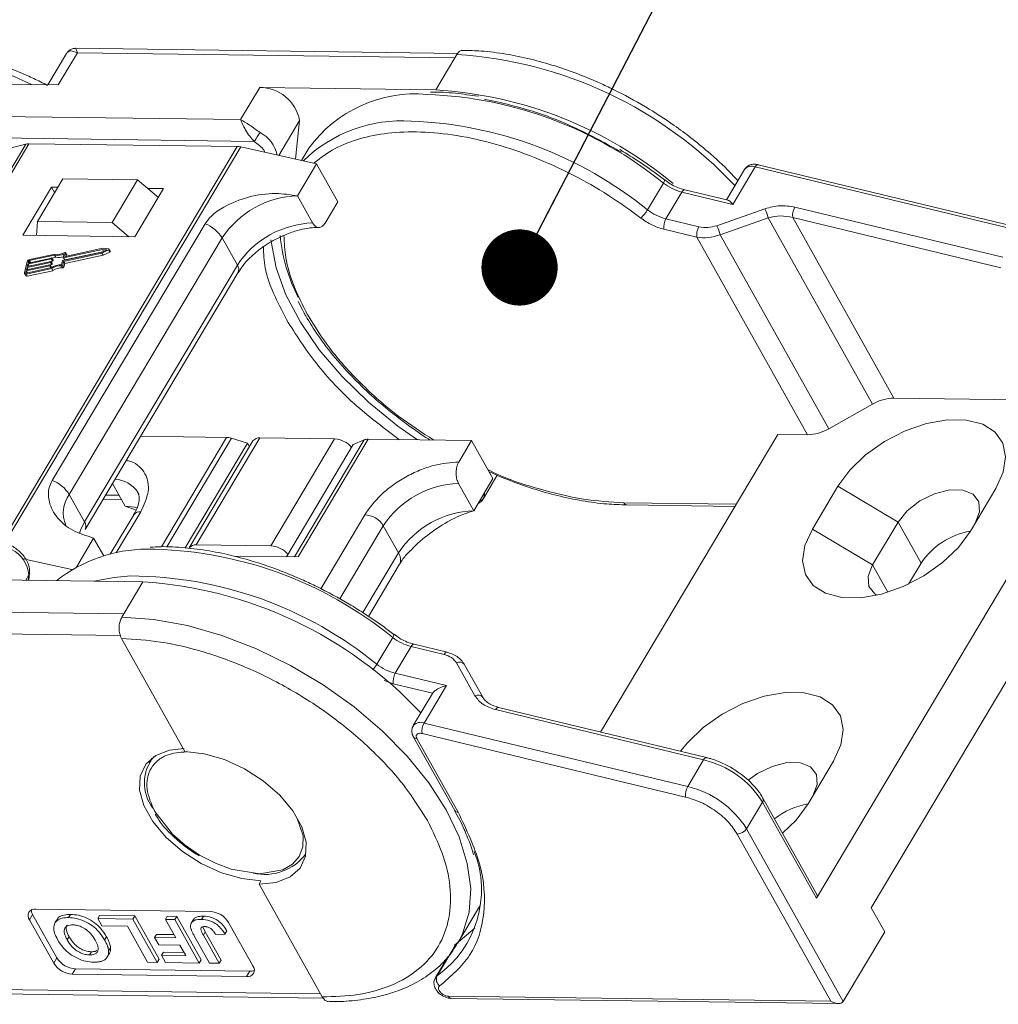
# Model space of a CAD drawing. Header units: millimetres. Extents: x 3199 to 4123, y -210 to 442.
# Tile 38 of 39: x 3956 to 4020, y 256 to 320. Entities that reach past the tile are written whole.
import ezdxf

# ---------------------------------------------------------------- set-up
doc = ezdxf.new("R2010")
doc.units = ezdxf.units.MM
doc.styles.get("Standard").update_dxf_attribs({"font": '仿宋_GB2312.ttf', "width": 0.8})
doc.dimstyles.new('ISO-25.1', dxfattribs={"dimtxt": 6, "dimasz": 5, "dimexe": 3.5, "dimexo": 0.625, "dimgap": 1.5, "dimtad": 1, "dimtoh": 1, "dimdsep": 46, "dimtxsty": 'Standard', "dimcen": 2.5, "dimadec": 0, "dimazin": 0, "dimtfac": 1, "dimtmove": 0, "dimatfit": 3, "dimfxl": 0, "dimarcsym": 0})

msp = doc.modelspace()

# ---------------------------------------------------------------- linework, layer by layer
at = {"color": 7, "linetype": 'Continuous', "lineweight": 15}
for p, q in [((3959.215, 317.982), (3957.997, 315.936)), ((3958.673, 315.927), (3959.926, 318.031)), ((3984.867, 317.995), (3959.812, 318.326)), ((3959.926, 318.031), (3984.682, 317.705)), ((3984.808, 317.915), (3984.682, 317.705)), ((3984.682, 317.705), (3983.43, 315.6)), ((3945.875, 316.095), (3958.673, 315.927)), ((3971.881, 315.752), (3970.629, 313.648)), ((3983.43, 315.6), (3971.881, 315.752)), ((3970.629, 313.648), (3944.622, 313.991)), ((3973.127, 311.303), (3974.492, 313.596)), ((3974.492, 313.596), (3974.232, 311.058)), ((3956.549, 312.04), (3941.077, 286.046)), ((3941.263, 286.043), (3956.75, 312.063)), ((3971.523, 312.221), (3944.603, 312.576)), ((3952.749, 311.055), (3956.549, 312.04)), ((3956.75, 312.063), (3970.41, 311.883)), ((3970.41, 311.883), (3954.921, 285.858)), ((3955.152, 285.834), (3970.639, 311.855)), ((3970.639, 311.855), (3975.608, 310.753)), ((3975.103, 311.767), (3974.629, 310.97)), ((3975.608, 310.753), (3974.355, 308.648)), ((3975.608, 310.753), (3977.004, 308.259)), ((4003.668, 310.375), (4002.484, 308.384)), ((4002.92, 308.086), (4004.382, 310.542)), ((4004.382, 310.542), (4021.664, 306.374)), ((4021.854, 306.52), (4004.572, 310.689)), ((3958.978, 309.771), (3957.308, 306.964)), ((3963.877, 309.706), (3958.978, 309.771)), ((3962.206, 306.9), (3963.877, 309.706)), ((3963.877, 309.706), (3965.24, 308.54)), ((3997.31, 307.732), (3998.354, 309.487)), ((3998.426, 309.693), (3998.431, 309.688)), ((3998.797, 309.44), (3998.442, 309.704)), ((3958.236, 309.215), (3956.357, 306.057)), ((3958.644, 309.209), (3958.236, 309.215)), ((3958.236, 309.215), (3958.435, 308.859)), ((3963.704, 305.961), (3965.584, 309.118)), ((3965.584, 309.118), (3964.549, 309.131)), ((3998.522, 307.141), (3999.566, 308.895)), ((3999.566, 308.895), (4002.92, 308.086)), ((4002.595, 308.357), (3999.756, 309.042)), ((3975.353, 306.867), (3974.355, 308.648)), ((3976.169, 306.856), (3977.004, 308.259)), ((4005.015, 307.796), (4001.861, 306.689)), ((4020.62, 304.62), (4006.977, 307.91)), ((3957.308, 306.964), (3957.253, 306.046)), ((3962.206, 306.9), (3957.308, 306.964)), ((3963.298, 305.966), (3962.206, 306.9)), ((4000.684, 306.62), (3998.522, 307.141)), ((4002.075, 306.097), (4005.228, 307.205)), ((4005.228, 307.205), (4012.075, 294.976)), ((4006.841, 307.22), (4013.474, 295.372)), ((4020.484, 303.929), (4006.841, 307.22)), ((3968.301, 306.814), (3958.279, 289.975)), ((3998.386, 306.451), (4000.548, 305.93)), ((3956.357, 306.057), (3963.704, 305.961)), ((3959.397, 289.047), (3969.419, 305.885)), ((3970.417, 304.104), (3969.419, 305.885)), ((4000.548, 305.93), (4007.802, 292.972)), ((4009.201, 293.368), (4002.075, 306.097)), ((3958.974, 304.396), (3961.528, 304.945)), ((3961.574, 305.135), (3959.019, 304.586)), ((3959.099, 304.444), (3961.602, 304.982)), ((3961.606, 305.202), (3959.119, 304.668)), ((3959.235, 304.78), (3959.155, 304.922)), ((3961.528, 304.945), (3961.85, 305.104)), ((3961.53, 304.885), (3961.968, 305.102)), ((3961.85, 305.104), (3961.574, 305.135)), ((3961.647, 305.004), (3961.574, 305.135)), ((3961.982, 305.161), (3961.606, 305.202)), ((3961.61, 304.743), (3962.048, 304.96)), ((3961.968, 305.102), (3962.048, 304.96)), ((3962.08, 305.008), (3962, 305.151)), ((3956.641, 304.345), (3956.459, 303.585)), ((3958.164, 304.282), (3956.627, 303.952)), ((3956.643, 304.015), (3958.18, 304.346)), ((3958.218, 304.504), (3956.681, 304.174)), ((3956.696, 304.237), (3958.233, 304.567)), ((3956.726, 304.364), (3956.696, 304.237)), ((3956.786, 304.256), (3956.726, 304.364)), ((3958.431, 304.76), (3956.776, 304.404)), ((3956.776, 304.404), (3956.851, 304.27)), ((3958.473, 304.829), (3956.791, 304.468)), ((3958.244, 304.14), (3958.164, 304.282)), ((3958.197, 304.334), (3958.189, 304.303)), ((3958.269, 304.16), (3958.189, 304.303)), ((3958.276, 304.199), (3958.196, 304.341)), ((3958.197, 304.34), (3958.297, 304.361)), ((3958.277, 304.192), (3958.197, 304.334)), ((3958.297, 304.361), (3958.218, 304.504)), ((3958.25, 304.556), (3958.243, 304.524)), ((3958.322, 304.382), (3958.243, 304.524)), ((3958.329, 304.42), (3958.249, 304.563)), ((3958.25, 304.562), (3958.511, 304.618)), ((3958.33, 304.414), (3958.25, 304.556)), ((3958.322, 304.382), (3958.33, 304.414)), ((3958.511, 304.618), (3958.431, 304.76)), ((3958.89, 304.131), (3958.949, 304.376)), ((3958.963, 304.101), (3959.022, 304.346)), ((3959.002, 304.597), (3959.061, 304.842)), ((3959.002, 304.59), (3959.082, 304.448)), ((3959.099, 304.444), (3959.019, 304.586)), ((3959.022, 304.346), (3961.53, 304.885)), ((3959.102, 304.204), (3959.022, 304.346)), ((3959.157, 304.908), (3959.102, 304.679)), ((3959.102, 304.204), (3961.61, 304.743)), ((3959.108, 304.668), (3959.102, 304.679)), ((3959.157, 304.908), (3959.237, 304.766)), ((3959.218, 304.689), (3959.237, 304.766)), ((3961.61, 304.743), (3961.53, 304.885)), ((3956.574, 303.73), (3956.544, 303.603)), ((3956.563, 303.517), (3958.245, 303.879)), ((3958.111, 304.06), (3956.574, 303.73)), ((3956.649, 303.596), (3956.574, 303.73)), ((3956.579, 303.581), (3958.234, 303.937)), ((3956.589, 303.793), (3958.126, 304.124)), ((3956.627, 303.952), (3956.589, 303.793)), ((3956.702, 303.818), (3956.627, 303.952)), ((3956.681, 304.174), (3956.643, 304.015)), ((3956.643, 303.375), (3958.325, 303.736)), ((3956.756, 304.039), (3956.681, 304.174)), ((3958.186, 303.926), (3958.111, 304.06)), ((3958.144, 304.113), (3958.136, 304.081)), ((3958.216, 303.938), (3958.136, 304.081)), ((3958.223, 303.977), (3958.143, 304.119)), ((3958.144, 304.118), (3958.244, 304.14)), ((3958.224, 303.97), (3958.144, 304.113)), ((3958.216, 303.938), (3958.224, 303.97)), ((3958.325, 303.736), (3958.245, 303.879)), ((3958.269, 304.16), (3958.277, 304.192)), ((3958.896, 304.06), (3958.975, 303.917)), ((3959.043, 303.959), (3958.963, 304.101)), ((3959.043, 303.959), (3959.102, 304.204)), ((3970.417, 304.104), (3960.394, 287.265)), ((3956.463, 303.544), (3956.543, 303.401)), ((3956.544, 303.603), (3956.556, 303.581)), ((3956.643, 303.375), (3956.563, 303.517)), ((3960.437, 286.765), (3970.459, 303.603)), ((3974.415, 301.721), (3974.68, 301.177)), ((4028.02, 295.534), (4008.393, 262.558)), ((4013.474, 295.372), (4027.403, 295.188)), ((4009.201, 293.368), (4012.075, 294.976)), ((3964.072, 292.871), (3969.702, 292.797)), ((3969.702, 292.797), (3965.433, 285.624)), ((3965.788, 285.609), (3970.034, 292.742)), ((3967.725, 285.752), (3971.901, 292.768)), ((3971.08, 292.425), (3970.034, 292.742)), ((3971.901, 292.768), (3976.799, 292.703)), ((3976.799, 292.703), (3972.623, 285.687)), ((3974.404, 284.957), (3978.997, 292.674)), ((3978.997, 292.674), (3985.78, 292.585)), ((3994.233, 273.467), (4005.858, 292.998)), ((4007.802, 292.972), (4005.858, 292.998)), ((3971.08, 292.425), (3966.99, 285.554)), ((3971.44, 292.567), (3967.264, 285.551)), ((3971.213, 292.186), (3971.08, 292.425)), ((3973.634, 284.967), (3978.019, 292.334)), ((3978.723, 292.627), (3974.159, 284.96)), ((3978.723, 292.627), (3978.019, 292.334)), ((3985.78, 292.585), (3984.944, 291.182)), ((3985.78, 292.585), (3987.176, 290.091)), ((3985.923, 287.986), (3987.176, 290.091)), ((3986.53, 288.744), (3987.464, 290.314)), ((3962.23, 289.777), (3963.064, 288.288)), ((3985.923, 287.986), (3984.926, 289.767)), ((4009.793, 289.587), (4008.123, 286.78)), ((4013.743, 287.236), (4009.793, 289.587)), ((4018.491, 286.644), (4020.161, 289.45)), ((3959.397, 289.047), (3960.394, 287.265)), ((3961.775, 289.012), (3962.665, 289)), ((4028.275, 289.288), (4011.989, 261.925)), ((3961.602, 288.721), (3962.83, 288.705)), ((3963.064, 288.288), (3963.772, 288.034)), ((4003.131, 288.417), (3995.757, 288.514)), ((3995.959, 288.365), (4003.045, 288.271)), ((3963.619, 287.72), (3962.077, 285.129)), ((3962.47, 285.218), (3964.079, 287.921)), ((3978.774, 287.727), (3975.885, 282.872)), ((3977.129, 282.198), (3979.99, 287.004)), ((3980.987, 285.223), (3979.99, 287.004)), ((4013.743, 287.236), (4012.072, 284.43)), ((4015.25, 284.545), (4013.743, 287.236)), ((3959.859, 284.293), (3960.992, 286.197)), ((3960.992, 286.197), (3961.653, 285.017)), ((4008.123, 286.78), (4012.072, 284.43)), ((3972.623, 285.687), (3967.725, 285.752)), ((3970.185, 285.012), (3974.404, 284.957)), ((3980.987, 285.223), (3978.653, 281.302)), ((3956.367, 284.84), (3959.573, 284.129)), ((3979.017, 281.054), (3981.051, 284.472)), ((4012.072, 284.43), (4013.075, 282.639)), ((4014.431, 283.17), (4015.25, 284.545)), ((3956.536, 283.428), (3956.744, 283.778)), ((3956.744, 283.778), (3956.708, 283.425)), ((3956.739, 283.425), (3956.789, 283.91)), ((3952.672, 283.479), (3964.22, 283.326)), ((3964.22, 283.326), (3962.968, 281.222)), ((3962.968, 281.222), (3938.211, 281.548)), ((3962.968, 281.222), (3962.842, 281.011)), ((3937.28, 280.146), (3962.737, 279.81)), ((3980.683, 279.87), (3980.678, 279.874)), ((3981.05, 279.622), (3980.695, 279.886)), ((3962.824, 279.597), (3966.972, 272.187)), ((3979.562, 277.914), (3980.606, 279.668)), ((3980.775, 277.323), (3981.819, 279.077)), ((3981.819, 279.077), (3983.98, 278.556)), ((3984.17, 278.703), (3982.009, 279.224)), ((3984.79, 278.008), (3985.999, 275.848)), ((3986.509, 275.753), (3985.299, 277.913)), ((3984.129, 276.514), (3980.775, 277.323)), ((3980.639, 276.633), (3980.046, 276.849)), ((3983.216, 276.011), (3980.639, 276.633)), ((3982.667, 274.059), (3984.129, 276.514)), ((3983.206, 275.996), (3981.954, 273.891)), ((3983.206, 275.996), (3983.216, 276.011)), ((3987.35, 274.935), (4000.993, 271.644)), ((4001.183, 271.791), (3987.54, 275.082)), ((3999.949, 269.89), (3982.667, 274.059)), ((3999.813, 269.2), (3982.531, 273.368)), ((3981.968, 273.141), (3984.674, 268.309)), ((3982.196, 273.034), (3984.901, 268.202)), ((3964.814, 271.762), (3964.626, 271.445)), ((4000.993, 271.644), (3999.949, 269.89)), ((4001.188, 271.79), (4001.183, 271.791)), ((4007.842, 268.753), (4009.513, 271.559)), ((4003.813, 267.121), (4004.857, 268.875)), ((4004.857, 268.875), (4008.393, 262.558)), ((4008.421, 262.808), (4004.885, 269.124)), ((4010.152, 255.797), (4003.813, 267.121)), ((4003.196, 266.775), (4009.336, 255.808)), ((3974.852, 265.359), (3974.915, 265.465)), ((3971.963, 263.705), (3971.838, 263.495)), ((3971.838, 263.495), (3975.986, 256.085)), ((3968.63, 261.698), (3957.2, 261.849)), ((3984.861, 259.592), (3986.239, 261.907)), ((3986.318, 262.045), (3986.239, 261.907)), ((4011.989, 261.925), (4012.867, 260.357)), ((3956.783, 261.147), (3956.992, 261.498)), ((3956.783, 261.147), (3958.378, 258.297)), ((3956.992, 261.498), (3958.587, 258.648)), ((3958.583, 261.151), (3958.458, 260.941)), ((3959.479, 261.502), (3959.353, 261.291)), ((3961.262, 261.23), (3961.388, 261.44)), ((3961.262, 261.23), (3961.528, 260.755)), ((3963.565, 261.199), (3961.262, 261.23)), ((3961.388, 261.44), (3963.69, 261.41)), ((3963.69, 261.41), (3963.565, 261.199)), ((3965.161, 258.349), (3963.565, 261.199)), ((3963.69, 261.41), (3965.286, 258.56)), ((3965.7, 261.171), (3965.825, 261.382)), ((3965.7, 261.171), (3966.375, 259.965)), ((3966.328, 261.163), (3965.7, 261.171)), ((3965.825, 261.382), (3966.453, 261.373)), ((3966.453, 261.373), (3966.328, 261.163)), ((3967.924, 258.313), (3966.328, 261.163)), ((3966.453, 261.373), (3968.049, 258.523)), ((3967.569, 261.208), (3967.443, 260.998)), ((3968.188, 261.387), (3968.062, 261.176)), ((3961.528, 260.755), (3963.203, 260.733)), ((3963.203, 260.733), (3964.533, 258.358)), ((3968.163, 260.689), (3968.314, 260.351)), ((3968.189, 260.14), (3968.314, 260.351)), ((3968.314, 260.351), (3969.347, 258.506)), ((3969.603, 260.213), (3969.728, 260.423)), ((3971.441, 258.125), (3969.845, 260.975)), ((4012.867, 260.357), (4010.152, 255.797)), ((3959.386, 260.042), (3959.26, 259.832)), ((3961.716, 259.826), (3961.841, 260.037)), ((3964.994, 259.984), (3965.119, 260.194)), ((3964.994, 259.984), (3965.26, 259.509)), ((3966.375, 259.965), (3964.994, 259.984)), ((3965.119, 260.194), (3966.256, 260.179)), ((3967.588, 260.101), (3968.594, 258.304)), ((3969.222, 258.296), (3968.189, 260.14)), ((3968.995, 260.185), (3969.603, 260.213)), ((3985.005, 259.849), (3984.861, 259.592)), ((3960.725, 258.843), (3960.85, 259.054)), ((3962.101, 259.314), (3961.975, 259.104)), ((3965.26, 259.509), (3966.641, 259.49)), ((3966.641, 259.49), (3967.03, 258.796)), ((3983.516, 257.47), (3984.769, 259.575)), ((3958.378, 258.297), (3958.587, 258.648)), ((3961.891, 258.713), (3962.016, 258.924)), ((3965.161, 258.349), (3965.286, 258.56)), ((3965.439, 258.817), (3965.564, 259.028)), ((3965.439, 258.817), (3965.705, 258.342)), ((3967.03, 258.796), (3965.439, 258.817)), ((3965.564, 259.028), (3966.91, 259.01)), ((3967.924, 258.313), (3968.049, 258.523)), ((3969.347, 258.506), (3969.222, 258.296)), ((3984.223, 258.727), (3983.407, 257.357)), ((3983.974, 258.471), (3984.069, 258.469)), ((3959.594, 257.574), (3959.802, 257.925)), ((3959.802, 257.925), (3971.232, 257.774)), ((3964.533, 258.358), (3965.161, 258.349)), ((3965.705, 258.342), (3967.924, 258.313)), ((3968.594, 258.304), (3969.222, 258.296)), ((3971.023, 257.423), (3971.232, 257.774)), ((3959.594, 257.574), (3971.023, 257.423)), ((3983.407, 257.356), (3983.516, 257.47)), ((3975.867, 256.299), (3947.963, 256.667)), ((3948.755, 256.363), (3976.051, 256.003)), ((4009.336, 255.808), (3984.257, 256.139)), ((3984.46, 255.989), (4009.827, 255.655))]:
    msp.add_line(p, q, dxfattribs=at)
at = {"color": 7, "linetype": 'Continuous', "lineweight": 15, "flags": 128}
for points in [[(4004.572, 310.689), (4004.551, 310.691), (4004.51, 310.68), (4004.467, 310.65), (4004.424, 310.604), (4004.382, 310.542)], [(3999.566, 308.895), (3999.608, 308.957), (3999.652, 309.004), (3999.695, 309.033), (3999.735, 309.044), (3999.756, 309.042)], [(3982.23, 292.632), (3980.94, 293.545), (3979.015, 295.114), (3977.287, 296.794), (3975.791, 298.551), (3974.556, 300.35), (3973.607, 302.156), (3972.962, 303.932), (3972.635, 305.643), (3972.624, 305.761)], [(3959.103, 304.924), (3959.114, 304.928), (3959.124, 304.931), (3959.135, 304.932), (3959.143, 304.931), (3959.15, 304.927), (3959.155, 304.922), (3959.157, 304.916), (3959.157, 304.908)], [(3961.982, 305.161), (3961.992, 305.158), (3961.998, 305.153), (3962.002, 305.146), (3962.001, 305.137), (3961.997, 305.127), (3961.99, 305.118), (3961.98, 305.109), (3961.968, 305.102)], [(3962.048, 304.96), (3962.06, 304.967), (3962.07, 304.975), (3962.077, 304.985), (3962.081, 304.994), (3962.081, 305.003), (3962.08, 305.008)], [(3958.18, 304.346), (3958.184, 304.346), (3958.187, 304.346), (3958.191, 304.345), (3958.193, 304.344), (3958.196, 304.342), (3958.197, 304.34), (3958.197, 304.337), (3958.197, 304.334)], [(3958.233, 304.567), (3958.237, 304.568), (3958.241, 304.568), (3958.244, 304.567), (3958.247, 304.566), (3958.249, 304.564), (3958.25, 304.562), (3958.251, 304.559), (3958.25, 304.556)], [(3959.019, 304.586), (3959.015, 304.586), (3959.011, 304.586), (3959.008, 304.586), (3959.005, 304.588), (3959.003, 304.589), (3959.002, 304.592), (3959.001, 304.594), (3959.002, 304.597)], [(3959.102, 304.679), (3959.101, 304.676), (3959.102, 304.673), (3959.103, 304.671), (3959.105, 304.669), (3959.108, 304.668), (3959.111, 304.667), (3959.115, 304.667), (3959.119, 304.668)], [(3959.237, 304.766), (3959.237, 304.773), (3959.235, 304.78)], [(3958.126, 304.124), (3958.13, 304.124), (3958.134, 304.124), (3958.138, 304.124), (3958.14, 304.122), (3958.142, 304.121), (3958.144, 304.118), (3958.144, 304.116), (3958.144, 304.113)], [(3958.213, 303.932), (3958.215, 303.935), (3958.216, 303.938)], [(3956.563, 303.517), (3956.539, 303.514), (3956.516, 303.514), (3956.497, 303.518), (3956.48, 303.526), (3956.468, 303.537), (3956.46, 303.551), (3956.457, 303.567), (3956.459, 303.585)], [(3956.544, 303.603), (3956.543, 303.597), (3956.544, 303.592), (3956.547, 303.587), (3956.551, 303.584), (3956.556, 303.581), (3956.563, 303.58), (3956.57, 303.58), (3956.579, 303.581)], [(4020.161, 289.45), (4020.645, 290.518), (4020.8, 291.528), (4020.616, 292.422), (4020.104, 293.146), (4019.295, 293.66), (4018.234, 293.933), (4016.985, 293.949), (4015.618, 293.708), (4014.215, 293.224), (4012.855, 292.524), (4011.619, 291.649), (4010.578, 290.651), (4009.793, 289.587)], [(3986.561, 288.803), (3986.625, 289.032), (3986.628, 289.171)], [(4018.804, 287.17), (4019.094, 287.915), (4019.044, 288.575), (4018.66, 289.07), (4017.988, 289.339), (4017.109, 289.351), (4016.129, 289.103), (4015.167, 288.627), (4014.338, 287.978), (4013.743, 287.236)], [(3963.85, 288.181), (3963.669, 288.225), (3963.064, 288.288)], [(3960.394, 287.265), (3960.131, 286.717), (3960.066, 286.511)], [(4008.123, 286.78), (4007.639, 285.712), (4007.484, 284.702), (4007.668, 283.809), (4008.18, 283.084), (4008.989, 282.571), (4010.05, 282.298), (4011.299, 282.281), (4012.666, 282.522), (4014.069, 283.007), (4015.429, 283.707), (4016.665, 284.581), (4017.706, 285.58), (4018.491, 286.644)], [(4012.072, 284.43), (4011.782, 283.684), (4011.832, 283.024), (4012.217, 282.53), (4012.349, 282.445)], [(3956.789, 283.91), (3956.776, 283.85), (3956.744, 283.778)], [(3961.005, 283.369), (3962.344, 283.616), (3963.433, 283.71)], [(3962.842, 281.011), (3964.947, 280.857), (3967.15, 280.453), (3969.408, 279.806), (3971.675, 278.93), (3973.903, 277.842), (3976.049, 276.565), (3978.068, 275.125), (3979.919, 273.551), (3981.564, 271.875), (3982.971, 270.131), (3984.11, 268.354), (3984.958, 266.582), (3985.498, 264.849), (3985.718, 263.192), (3985.616, 261.643), (3985.191, 260.235), (3985.005, 259.849)], [(3981.819, 279.077), (3981.861, 279.139), (3981.904, 279.186), (3981.947, 279.215), (3981.988, 279.226), (3982.009, 279.224)], [(3984.17, 278.703), (3984.149, 278.705), (3984.108, 278.694), (3984.065, 278.664), (3984.022, 278.618), (3983.98, 278.556)], [(4009.513, 271.559), (4009.997, 272.627), (4010.151, 273.638), (4009.967, 274.531), (4009.456, 275.255), (4008.646, 275.769), (4007.586, 276.042), (4006.336, 276.059), (4004.97, 275.818), (4003.566, 275.333), (4002.207, 274.633), (4000.971, 273.759), (3999.93, 272.76), (3999.479, 272.202)], [(3987.54, 275.082), (3987.519, 275.084), (3987.478, 275.073), (3987.435, 275.043), (3987.392, 274.997), (3987.35, 274.935)], [(3971.963, 263.705), (3970.701, 263.847), (3969.37, 264.234), (3968.049, 264.842), (3966.814, 265.637), (3965.737, 266.572), (3964.88, 267.593), (3964.293, 268.641), (3964.011, 269.654), (3964.05, 270.574), (3964.407, 271.348), (3965.061, 271.93), (3965.976, 272.287), (3966.929, 272.397)], [(3966.972, 272.187), (3968.234, 272.045), (3969.565, 271.659), (3970.886, 271.051), (3972.121, 270.256), (3973.199, 269.321), (3974.055, 268.3), (3974.642, 267.252), (3974.924, 266.238), (3974.886, 265.318), (3974.529, 264.544), (3973.874, 263.962), (3972.959, 263.605), (3971.838, 263.495)], [(4001.183, 271.791), (4001.162, 271.793), (4001.121, 271.782), (4001.078, 271.753), (4001.035, 271.706), (4000.993, 271.644)], [(4008.156, 269.279), (4008.446, 270.025), (4008.396, 270.685), (4008.011, 271.179), (4007.339, 271.448), (4006.46, 271.46), (4005.481, 271.212), (4004.518, 270.736), (4003.921, 270.299)], [(4006.174, 266.822), (4007.057, 267.689), (4007.842, 268.753)], [(3974.342, 267.794), (3974.732, 266.653), (3974.708, 265.938), (3974.469, 265.302), (3974.024, 264.789), (3973.407, 264.426), (3971.867, 264.166), (3970.011, 264.471), (3968.976, 264.856), (3967.946, 265.388), (3966.986, 266.04), (3966.155, 266.767), (3965.001, 268.253), (3965.001, 268.253)], [(3984.769, 259.575), (3985.865, 260.487), (3985.996, 260.626)], [(3984.769, 259.575), (3984.683, 259.495), (3984.66, 259.462)]]:
    msp.add_lwpolyline(points, dxfattribs=at)
at = {"color": 7, "linetype": 'Continuous', "lineweight": 15}
for centre, radius, start, end in [((3946.313, 294.509), 23.921, 63.68222, 87.74889), ((3983.104, 290.686), 27.282, 43.0614, 86.42022), ((3971.901, 313.118), 2.635, 10.46334, 90.43159), ((3982.09, 306.71), 8.625, 84.82588, 144.10549), ((3981.918, 289.236), 26.081, 50.9348, 87.91129), ((3981.78, 288.669), 26.982, 50.36006, 86.4947), ((3981.197, 304.322), 9.246, 86.11186, 134.25055), ((3980.874, 287.482), 26.081, 50.9348, 87.91129), ((3964.417, 317.26), 8.711, 324.66196, 329.24799), ((3970.869, 310.85), 2.212, 12.3939, 62.13915), ((3956.733, 311.301), 0.762, 88.71486, 103.94659), ((3970.388, 310.751), 1.132, 77.19266, 88.88778), ((4004.138, 309.979), 0.614, 66.53191, 139.8865), ((3998.1, 309.698), 0.331, 320.18585, 358.16489), ((4000.373, 312.09), 3.295, 232.19976, 255.82176), ((3974.554, 302.503), 6.148, 91.85146, 146.63211), ((3995.243, 308.965), 2.407, 312.5177, 329.20094), ((3999.329, 310.336), 3.295, 232.19976, 255.82176), ((4001.771, 306.289), 3.577, 14.84208, 24.92847), ((4007.921, 307.366), 1.091, 150.04447, 187.67799), ((3975.551, 300.722), 6.148, 91.85146, 146.63211), ((3999.467, 306.597), 1.091, 150.04447, 187.67799), ((3967.467, 304.671), 2.299, 31.86296, 68.72336), ((4001.629, 306.076), 1.091, 150.04447, 187.67799), ((3998.617, 305.181), 3.577, 14.84208, 24.92847), ((3984.675, 307.201), 11.515, 185.81468, 206.9661), ((3958.675, 305.629), 0.825, 255.81963, 301.24295), ((3956.826, 304.272), 0.199, 100.13345, 158.28269), ((3956.788, 304.339), 0.0664, 100.13345, 158.28269), ((3958.159, 304.315), 0.0332, 280.13345, 338.28269), ((3958.212, 304.537), 0.0332, 280.13345, 338.28269), ((3958.292, 304.394), 0.0332, 280.13345, 338.28269), ((3958.321, 304.416), 0.00928, 343.83362, 27.82236), ((3958.635, 305.656), 0.918, 257.21693, 297.64361), ((3958.711, 305.459), 0.864, 256.65483, 290.57082), ((3958.979, 304.363), 0.0332, 100.13345, 158.28269), ((3959.094, 304.457), 0.0147, 219.38216, 291.31431), ((3958.105, 304.093), 0.0332, 280.13345, 338.28269), ((3958.215, 303.973), 0.00928, 343.83362, 27.82236), ((3958.872, 302.985), 1.145, 89.11156, 123.86502), ((3958.238, 304.172), 0.0332, 280.13345, 338.28269), ((3958.816, 303.085), 0.978, 85.32254, 125.72777), ((3958.268, 304.194), 0.00928, 343.83362, 27.82236), ((3958.896, 302.943), 0.978, 85.32254, 125.72777), ((3958.901, 304.126), 0.0666, 265.08198, 338.22439), ((3958.981, 303.983), 0.0666, 265.08198, 338.22439), ((3970.031, 303.819), 0.48, 333.29813, 36.49761), ((3956.611, 303.457), 0.0882, 219.38216, 291.31431), ((4013.534, 292.487), 2.886, 91.20146, 120.38587), ((4007.742, 295.857), 2.886, 271.20152, 300.38589), ((3969.672, 291.587), 1.21, 72.60466, 88.58202), ((3971.845, 292.268), 0.503, 83.62421, 143.5489), ((3976.707, 291.157), 1.549, 39.39998, 86.5962), ((3978.974, 291.983), 0.692, 88.08646, 111.31749), ((3957.445, 287.833), 2.299, 31.86296, 68.72336), ((3962.311, 288.148), 1.903, 34.29758, 87.55752), ((3985.124, 283.623), 6.148, 91.85146, 146.63211), ((3960.97, 287.859), 1.971, 142.93475, 204.26513), ((3986.235, 289.008), 0.386, 280.55629, 327.76792), ((3995.984, 288.61), 0.246, 202.94294, 264.22845), ((3964.023, 287.421), 0.503, 83.62421, 143.5489), ((3978.684, 286.193), 1.537, 31.84726, 86.63631), ((3986.121, 281.841), 6.148, 91.85146, 146.63211), ((3959.978, 286.977), 0.506, 336.16518, 34.75455), ((4019.293, 281.847), 4.861, 99.51838, 146.28956), ((3967.669, 285.252), 0.503, 83.62421, 143.5489), ((3972.521, 284.121), 1.569, 39.72824, 86.26793), ((3954.69, 283.601), 2.062, 4.91796, 63.30134), ((3964.509, 275.886), 9.578, 90.19003, 128.31957), ((3964.339, 259.739), 25.726, 50.7766, 89.69223), ((3980.363, 284.791), 0.759, 335.12688, 34.66887), ((3963.295, 257.985), 25.726, 50.7766, 89.69223), ((3962.455, 255.967), 27.417, 43.1729, 86.30873), ((3980.388, 279.867), 0.295, 317.73122, 0.56961), ((3982.626, 282.272), 3.295, 232.19976, 255.82176), ((3977.256, 279.32), 2.701, 319.15957, 328.63949), ((3981.582, 280.518), 3.295, 232.19976, 255.82176), ((3984.988, 277.655), 0.405, 39.60984, 119.20492), ((3981.72, 276.779), 1.091, 150.04447, 187.67799), ((3986.197, 275.495), 0.405, 39.60982, 119.20492), ((3982.429, 273.471), 0.634, 67.95947, 138.78612), ((3983.612, 273.514), 1.091, 150.04447, 187.67799), ((3982.175, 273.285), 0.252, 215.21711, 274.84263), ((3967.028, 270.117), 2.708, 139.73938, 217.56912), ((3999.531, 265.525), 6.292, 32.16886, 76.56389), ((4000.894, 269.346), 1.091, 150.04447, 187.67799), ((3998.487, 263.771), 6.292, 32.16886, 76.56389), ((4004.662, 269.023), 0.245, 322.84048, 25.30401), ((4008.745, 263.728), 5.103, 100.20477, 127.48674), ((3984.88, 268.453), 0.251, 214.93658, 274.86713), ((4003.171, 267.543), 0.769, 271.85146, 326.63211), ((3979.482, 263.122), 6.944, 305.51899, 21.2394), ((3972.209, 267.507), 3.384, 257.01538, 323.15311), ((4008.19, 262.708), 0.251, 323.61644, 23.54698), ((3957.125, 261.419), 0.437, 80.0385, 218.45582), ((3957.536, 261.83), 0.637, 183.53369, 211.34635), ((3968.54, 260.164), 1.537, 31.84726, 86.63631), ((3959.893, 259.459), 1.537, 211.84726, 266.63631), ((3959.684, 259.108), 1.537, 211.84726, 266.63631), ((3971.099, 257.853), 0.437, 260.0385, 38.45582), ((3971.264, 258.411), 0.637, 267.14035, 294.94614), ((3984.011, 257.242), 0.545, 155.24274, 232.9685), ((3984.484, 256.235), 0.246, 202.94294, 264.22845)]:
    msp.add_arc(centre, radius, start, end, dxfattribs=at)
msp.add_ellipse((4009.545, 256.159), major_axis=(-0.608, 0.362), ratio=0.577335, start_param=1.570756, end_param=3.141552, dxfattribs=at)
for points, knots in [([(3957.965, 315.883), (3957.815, 315.966), (3957.383, 316.205), (3956.454, 316.624), (3955.181, 317.162), (3953.66, 317.69), (3952.08, 318.133), (3950.462, 318.461), (3948.975, 318.659), (3948.065, 318.676), (3947.672, 318.684)], [0, 0, 0, 0, 0.044532, 0.128331, 0.266735, 0.409213, 0.560805, 0.717582, 0.878061, 1, 1, 1, 1]), ([(3959.926, 318.031), (3959.767, 318.094), (3959.52, 318.191), (3959.299, 318.112), (3959.219, 317.982), (3959.184, 317.923)], [0, 0, 0, 0, 0.498413, 0.772928, 1, 1, 1, 1]), ([(3959.81, 318.326), (3959.737, 318.321), (3959.613, 318.312), (3959.405, 318.213), (3959.31, 318.103), (3959.259, 318.043)], [0, 0, 0, 0, 0.389383, 0.666862, 1, 1, 1, 1]), ([(3959.812, 318.319), (3959.811, 318.321), (3959.81, 318.348), (3959.837, 318.255), (3959.896, 318.106), (3959.926, 318.031)], [0, 0, 0, 0, 0.044563, 0.521846, 1, 1, 1, 1]), ([(3985.227, 318.191), (3985.181, 318.192), (3985.07, 318.193), (3984.923, 318.084), (3984.84, 317.963), (3984.808, 317.915)], [0, 0, 0, 0, 0.29921, 0.721934, 1, 1, 1, 1]), ([(3997.172, 314.493), (3996.476, 314.886), (3995.498, 315.439), (3994.011, 316.133), (3992.735, 316.665), (3991.215, 317.195), (3989.635, 317.638), (3988.016, 317.966), (3986.529, 318.164), (3985.62, 318.181), (3985.227, 318.189)], [0, 0, 0, 0, 0.178285, 0.250353, 0.369383, 0.491915, 0.622286, 0.757117, 0.895131, 1, 1, 1, 1]), ([(3986.229, 315.178), (3985.723, 315.25), (3984.668, 315.4), (3983.616, 315.47), (3983.095, 315.442), (3983.073, 315.441)], [0, 0, 0, 0, 0.4691466, 0.9780858, 1, 1, 1, 1]), ([(3995.617, 311.501), (3994.637, 312.049), (3992.676, 313.144), (3989.603, 314.333), (3987.616, 314.774), (3986.632, 314.992)], [0, 0, 0, 0, 0.335464, 0.670927, 1, 1, 1, 1]), ([(4003.23, 309.639), (4003.062, 309.826), (4002.469, 310.483), (4001.431, 311.425), (4000.199, 312.439), (3998.842, 313.449), (3997.814, 314.092), (3997.172, 314.493)], [0, 0, 0, 0, 0.102121, 0.358403, 0.543901, 0.71537, 1, 1, 1, 1]), ([(3970.629, 313.648), (3970.812, 313.541), (3971.098, 313.376), (3971.548, 313.045), (3971.792, 312.88), (3971.903, 312.806)], [0, 0, 0, 0, 0.498413, 0.772928, 1, 1, 1, 1]), ([(3971.523, 312.221), (3971.42, 312.33), (3971.203, 312.562), (3970.95, 312.973), (3970.75, 313.359), (3970.669, 313.551), (3970.629, 313.648)], [0, 0, 0, 0, 0.23435, 0.498195, 0.748869, 1, 1, 1, 1]), ([(3975.445, 310.805), (3975.882, 311.137), (3976.74, 311.788), (3978.4, 312.425), (3980.286, 312.801), (3982.434, 312.883), (3984.808, 312.649), (3987.326, 312.089), (3989.888, 311.219), (3992.388, 310.077), (3994.75, 308.737), (3996.172, 307.699), (3996.869, 307.191)], [0, 0, 0, 0, 0.0997786, 0.1957797, 0.2917808, 0.3915594, 0.4940254, 0.5978899, 0.7017543, 0.8042203, 0.9039989, 1, 1, 1, 1]), ([(3972.22, 311.504), (3972.203, 311.541), (3972.135, 311.692), (3971.896, 311.952), (3971.645, 312.133), (3971.523, 312.221)], [0, 0, 0, 0, 0.142722, 0.582056, 1, 1, 1, 1]), ([(3998.422, 309.687), (3998.189, 309.867), (3997.542, 310.364), (3996.561, 311.03), (3995.804, 311.493), (3995.498, 311.68)], [0, 0, 0, 0, 0.250963, 0.697565, 1, 1, 1, 1]), ([(4004.573, 310.686), (4004.568, 310.688), (4004.515, 310.71), (4004.375, 310.719), (4004.16, 310.72), (4003.925, 310.635), (4003.749, 310.511), (4003.695, 310.401), (4003.679, 310.367)], [0, 0, 0, 0, 0.01545, 0.158803, 0.398196, 0.642553, 0.890832, 1, 1, 1, 1]), ([(3999.754, 309.048), (3999.713, 309.057), (3999.532, 309.094), (3999.2, 309.221), (3998.928, 309.369), (3998.797, 309.44)], [0, 0, 0, 0, 0.134775, 0.58549, 1, 1, 1, 1]), ([(3974.355, 308.648), (3973.886, 308.719), (3972.859, 308.873), (3971.141, 308.63), (3969.694, 308.057), (3968.736, 307.403), (3968.428, 306.986), (3968.301, 306.814)], [0, 0, 0, 0, 0.219162, 0.4791659, 0.7354888, 0.890617, 1, 1, 1, 1]), ([(4002.592, 308.348), (4002.607, 308.346), (4002.679, 308.341), (4002.791, 308.231), (4002.889, 308.124), (4002.919, 308.088), (4002.92, 308.086)], [0, 0, 0, 0, 0.155495, 0.743493, 0.9913, 1, 1, 1, 1]), ([(4006.977, 307.91), (4006.653, 307.962), (4006.01, 308.063), (4005.345, 307.885), (4005.015, 307.796)], [0, 0, 0, 0, 0.50287, 1, 1, 1, 1]), ([(3976.169, 306.856), (3976.118, 306.785), (3976.015, 306.643), (3975.821, 306.556), (3975.625, 306.578), (3975.463, 306.694), (3975.384, 306.818), (3975.353, 306.867)], [0, 0, 0, 0, 0.214694, 0.429388, 0.644082, 0.858775, 1, 1, 1, 1]), ([(4005.228, 307.205), (4005.5, 307.265), (4006.046, 307.385), (4006.574, 307.275), (4006.841, 307.22)], [0, 0, 0, 0, 0.495686, 1, 1, 1, 1]), ([(3972.761, 305.707), (3973.099, 305.878), (3973.574, 306.119), (3974.281, 306.357), (3974.853, 306.496), (3975.384, 306.571), (3975.655, 306.561), (3975.747, 306.558)], [0, 0, 0, 0, 0.329174, 0.461516, 0.675703, 0.889596, 1, 1, 1, 1]), ([(4001.861, 306.689), (4001.662, 306.635), (4001.264, 306.528), (4000.878, 306.589), (4000.684, 306.62)], [0, 0, 0, 0, 0.49713, 1, 1, 1, 1]), ([(3970.475, 303.605), (3970.573, 303.764), (3970.769, 304.083), (3971.197, 304.548), (3971.687, 304.99), (3972.203, 305.378), (3972.588, 305.605), (3972.761, 305.707)], [0, 0, 0, 0, 0.214222, 0.430158, 0.6113, 0.825285, 1, 1, 1, 1]), ([(3975.012, 300.86), (3974.699, 301.478), (3974.06, 302.74), (3973.541, 304.495), (3973.493, 305.558), (3973.472, 306.038)], [0, 0, 0, 0, 0.345534, 0.704664, 1, 1, 1, 1]), ([(4002.075, 306.097), (4001.817, 306.015), (4001.299, 305.85), (4000.799, 305.903), (4000.548, 305.93)], [0, 0, 0, 0, 0.498335, 1, 1, 1, 1]), ([(3973.636, 300.524), (3973.04, 301.688), (3972.186, 303.356), (3972.138, 304.848), (3972.123, 305.3)], [0, 0, 0, 0, 0.6973814, 1, 1, 1, 1]), ([(3974.68, 301.177), (3974.708, 301.117), (3974.77, 300.981), (3974.86, 300.845), (3974.91, 300.77)], [0, 0, 0, 0, 0.446614, 1, 1, 1, 1]), ([(3981.037, 292.647), (3980.086, 293.364), (3978.042, 294.905), (3975.483, 297.618), (3974.246, 299.563), (3973.636, 300.524)], [0, 0, 0, 0, 0.30584, 0.657219, 1, 1, 1, 1]), ([(3974.91, 300.77), (3975.167, 300.341), (3975.721, 299.415), (3976.796, 298.029), (3978.03, 296.66), (3979.303, 295.447), (3980.505, 294.433), (3981.701, 293.532), (3982.536, 292.948), (3983.026, 292.645), (3983.066, 292.621)], [0, 0, 0, 0, 0.1438907, 0.3105339, 0.4725374, 0.623414, 0.7536871, 0.8609342, 0.9887003, 1, 1, 1, 1]), ([(3983.303, 292.617), (3982.523, 293.122), (3980.776, 294.25), (3978.47, 296.317), (3976.42, 298.587), (3975.473, 300.117), (3975.012, 300.86)], [0, 0, 0, 0, 0.219901, 0.4921, 0.753435, 1, 1, 1, 1]), ([(3964.079, 287.921), (3964.287, 288.363), (3964.608, 289.043), (3964.584, 289.866), (3964.395, 290.438), (3963.999, 290.888), (3963.595, 291.207), (3963.234, 291.262), (3963.124, 291.279)], [0, 0, 0, 0, 0.293282, 0.451161, 0.61239, 0.773619, 0.931498, 1, 1, 1, 1]), ([(3984.944, 291.182), (3984.403, 291.141), (3983.57, 291.08), (3982.359, 290.655), (3981.436, 290.211), (3980.575, 289.656), (3979.579, 288.846), (3979.092, 288.168), (3978.774, 287.727)], [0, 0, 0, 0, 0.239457, 0.368361, 0.5, 0.631639, 0.760543, 1, 1, 1, 1]), ([(3984.926, 289.767), (3984.885, 289.855), (3984.805, 290.031), (3984.757, 290.366), (3984.773, 290.705), (3984.843, 290.987), (3984.915, 291.126), (3984.944, 291.182)], [0, 0, 0, 0, 0.214694, 0.429388, 0.644082, 0.858775, 1, 1, 1, 1]), ([(3995.757, 288.514), (3994.884, 288.563), (3993.087, 288.663), (3990.121, 289.407), (3987.976, 290.099), (3986.9, 290.659), (3986.84, 290.691)], [0, 0, 0, 0, 0.309632, 0.63781, 0.979632, 1, 1, 1, 1]), ([(3986.925, 290.539), (3987.386, 290.34), (3988.345, 289.927), (3989.846, 289.405), (3991.426, 288.956), (3993.043, 288.621), (3994.571, 288.411), (3995.52, 288.386), (3995.954, 288.375)], [0, 0, 0, 0, 0.150224, 0.31255, 0.485152, 0.663538, 0.845986, 1, 1, 1, 1]), ([(3958.279, 289.975), (3958.195, 289.793), (3957.978, 289.319), (3958.052, 288.444), (3958.554, 287.486), (3959.561, 286.636), (3960.511, 286.345), (3960.992, 286.197)], [0, 0, 0, 0, 0.109672, 0.284648, 0.519248, 0.75632, 1, 1, 1, 1]), ([(3963.87, 289.209), (3963.899, 289.166), (3963.972, 289.054), (3963.999, 288.782), (3963.919, 288.358), (3963.79, 287.989), (3963.636, 287.765), (3963.603, 287.718)], [0, 0, 0, 0, 0.169767, 0.442992, 0.691877, 0.935537, 1, 1, 1, 1]), ([(3986.2, 288.451), (3986.257, 288.48), (3986.381, 288.542), (3986.472, 288.664), (3986.52, 288.729)], [0, 0, 0, 0, 0.466669, 1, 1, 1, 1]), ([(3981.768, 285.356), (3981.879, 285.476), (3982.35, 285.983), (3983.374, 286.76), (3984.712, 287.582), (3985.515, 287.85), (3985.923, 287.986)], [0, 0, 0, 0, 0.092313, 0.38999, 0.690803, 1, 1, 1, 1]), ([(3956.766, 283.914), (3956.777, 283.959), (3956.832, 284.17), (3956.713, 284.518), (3956.501, 284.908), (3956.171, 285.308), (3955.839, 285.539), (3955.63, 285.683)], [0, 0, 0, 0, 0.068968, 0.327334, 0.506759, 0.690615, 1, 1, 1, 1]), ([(3977.75, 281.861), (3977.047, 282.259), (3976.062, 282.816), (3974.566, 283.516), (3973.288, 284.05), (3971.765, 284.586), (3970.185, 285.033), (3968.565, 285.373), (3966.954, 285.576), (3965.654, 285.653), (3964.93, 285.605), (3964.702, 285.59)], [0, 0, 0, 0, 0.163115, 0.228664, 0.336963, 0.448378, 0.566846, 0.689283, 0.814509, 0.941662, 1, 1, 1, 1]), ([(3981.064, 284.476), (3981.087, 284.52), (3981.205, 284.741), (3981.447, 285.056), (3981.7, 285.305), (3981.759, 285.364)], [0, 0, 0, 0, 0.162265, 0.802359, 1, 1, 1, 1]), ([(3980.674, 279.869), (3980.441, 280.048), (3979.794, 280.546), (3978.814, 281.212), (3978.056, 281.675), (3977.75, 281.861)], [0, 0, 0, 0, 0.250963, 0.697566, 1, 1, 1, 1]), ([(3962.842, 281.011), (3962.8, 280.924), (3962.715, 280.751), (3962.658, 280.418), (3962.665, 280.078), (3962.727, 279.794), (3962.796, 279.653), (3962.824, 279.597)], [0, 0, 0, 0, 0.214694, 0.429388, 0.644082, 0.858775, 1, 1, 1, 1]), ([(3962.824, 279.597), (3963.666, 279.548), (3965.403, 279.447), (3968.28, 278.76), (3971.301, 277.644), (3974.311, 276.086), (3977.115, 274.183), (3979.538, 272.06), (3981.514, 269.859), (3982.431, 268.381), (3982.876, 267.663)], [0, 0, 0, 0, 0.116516, 0.2400113, 0.3686408, 0.5, 0.6313592, 0.7599887, 0.883484, 1, 1, 1, 1]), ([(3982.007, 279.23), (3981.965, 279.239), (3981.785, 279.276), (3981.453, 279.403), (3981.18, 279.551), (3981.05, 279.622)], [0, 0, 0, 0, 0.134775, 0.58549, 1, 1, 1, 1]), ([(3983.98, 278.556), (3984.157, 278.497), (3984.51, 278.38), (3984.697, 278.132), (3984.79, 278.008)], [0, 0, 0, 0, 0.50287, 1, 1, 1, 1]), ([(3985.267, 277.957), (3985.196, 278.059), (3985.06, 278.25), (3984.703, 278.525), (3984.374, 278.635), (3984.17, 278.703)], [0, 0, 0, 0, 0.2993867, 0.5662075, 1, 1, 1, 1]), ([(3984.129, 276.514), (3984.127, 276.514), (3984.066, 276.5), (3983.869, 276.444), (3983.592, 276.323), (3983.335, 276.152), (3983.253, 276.056), (3983.216, 276.011)], [0, 0, 0, 0, 0.005392, 0.158986, 0.523434, 0.782178, 1, 1, 1, 1]), ([(3985.999, 275.848), (3986.155, 275.642), (3986.467, 275.228), (3987.054, 275.033), (3987.35, 274.935)], [0, 0, 0, 0, 0.49713, 1, 1, 1, 1]), ([(3987.54, 275.082), (3987.335, 275.149), (3987.007, 275.256), (3986.662, 275.52), (3986.54, 275.702), (3986.476, 275.798)], [0, 0, 0, 0, 0.4458675, 0.7106079, 1, 1, 1, 1]), ([(3981.963, 273.882), (3981.936, 273.84), (3981.857, 273.715), (3981.85, 273.456), (3981.9, 273.248), (3981.965, 273.153), (3981.972, 273.142)], [0, 0, 0, 0, 0.188448, 0.563489, 0.951812, 1, 1, 1, 1]), ([(3982.196, 273.034), (3982.183, 273.062), (3982.156, 273.117), (3982.146, 273.195), (3982.159, 273.265), (3982.197, 273.321), (3982.256, 273.362), (3982.335, 273.384), (3982.428, 273.388), (3982.497, 273.375), (3982.531, 273.368)], [0, 0, 0, 0, 0.125146, 0.250008, 0.375298, 0.500008, 0.625298, 0.750008, 0.875147, 1, 1, 1, 1]), ([(3965.001, 268.253), (3964.779, 268.758), (3964.438, 269.536), (3964.489, 270.465), (3964.722, 271.103), (3965.172, 271.611), (3965.888, 272.063), (3966.629, 272.129), (3967.075, 272.169)], [0, 0, 0, 0, 0.250551, 0.385427, 0.523166, 0.660904, 0.79578, 1, 1, 1, 1]), ([(4002.872, 271.092), (4002.538, 271.268), (4002.07, 271.515), (4001.495, 271.715), (4001.272, 271.761), (4001.185, 271.779)], [0, 0, 0, 0, 0.6043158, 0.845797, 1, 1, 1, 1]), ([(4004.877, 269.124), (4004.869, 269.143), (4004.777, 269.36), (4004.491, 269.718), (4004.061, 270.198), (4003.538, 270.661), (4003.11, 270.938), (4002.872, 271.092)], [0, 0, 0, 0, 0.025706, 0.288852, 0.490932, 0.718145, 1, 1, 1, 1]), ([(3999.813, 269.2), (4000.145, 269.099), (4000.827, 268.891), (4001.818, 268.299), (4002.669, 267.57), (4003.024, 267.035), (4003.196, 266.775)], [0, 0, 0, 0, 0.243516, 0.5, 0.756484, 1, 1, 1, 1]), ([(3984.901, 268.202), (3985.442, 267.062), (3986.544, 264.742), (3986.748, 261.509), (3985.898, 258.704), (3984.412, 257.432), (3983.682, 256.807)], [0, 0, 0, 0, 0.24562, 0.5, 0.75438, 1, 1, 1, 1]), ([(3984.667, 268.309), (3984.899, 267.894), (3985.182, 267.388), (3985.368, 266.894), (3985.401, 266.805)], [0, 0, 0, 0, 0.8195963, 1, 1, 1, 1]), ([(3965.032, 268.08), (3965.143, 267.897), (3965.397, 267.481), (3965.798, 267.022), (3966.08, 266.759), (3966.135, 266.708)], [0, 0, 0, 0, 0.385582, 0.880565, 1, 1, 1, 1]), ([(3982.876, 267.663), (3983.233, 266.947), (3983.97, 265.471), (3984.447, 263.29), (3984.384, 261.199), (3983.684, 259.343), (3982.387, 257.842), (3980.58, 256.789), (3978.435, 256.168), (3976.787, 256.112), (3975.986, 256.085)], [0, 0, 0, 0, 0.116516, 0.240011, 0.368641, 0.5, 0.631359, 0.759989, 0.883484, 1, 1, 1, 1]), ([(3985.401, 266.805), (3985.559, 266.443), (3985.764, 265.973), (3985.873, 265.524), (3985.898, 265.421)], [0, 0, 0, 0, 0.77149, 1, 1, 1, 1]), ([(3966.135, 266.708), (3966.253, 266.593), (3966.566, 266.29), (3967.159, 265.821), (3967.658, 265.505), (3967.917, 265.341)], [0, 0, 0, 0, 0.225939, 0.598114, 1, 1, 1, 1]), ([(3958.625, 259.854), (3958.552, 259.997), (3958.406, 260.285), (3958.344, 260.71), (3958.486, 261.048), (3958.815, 261.247), (3959.133, 261.29), (3959.319, 261.291), (3959.353, 261.291)], [0, 0, 0, 0, 0.191632, 0.384748, 0.597539, 0.779434, 0.95988, 1, 1, 1, 1]), ([(3958.608, 261.138), (3958.621, 261.177), (3958.671, 261.322), (3958.949, 261.452), (3959.258, 261.5), (3959.445, 261.501), (3959.479, 261.502)], [0, 0, 0, 0, 0.142638, 0.530129, 0.914533, 1, 1, 1, 1]), ([(3959.353, 261.291), (3959.523, 261.28), (3959.864, 261.258), (3960.422, 261.066), (3960.929, 260.76), (3961.394, 260.336), (3961.597, 260.014), (3961.716, 259.826)], [0, 0, 0, 0, 0.192376, 0.386627, 0.570921, 0.749918, 1, 1, 1, 1]), ([(3959.479, 261.502), (3959.648, 261.491), (3959.989, 261.469), (3960.547, 261.277), (3961.054, 260.971), (3961.52, 260.546), (3961.723, 260.224), (3961.841, 260.037)], [0, 0, 0, 0, 0.192376, 0.386627, 0.570921, 0.749918, 1, 1, 1, 1]), ([(3967.356, 260.642), (3967.353, 260.726), (3967.346, 260.896), (3967.495, 261.072), (3967.744, 261.167), (3967.952, 261.173), (3968.062, 261.176)], [0, 0, 0, 0, 0.249405, 0.499779, 0.737005, 1, 1, 1, 1]), ([(3967.582, 261.199), (3967.6, 261.225), (3967.657, 261.31), (3967.874, 261.375), (3968.079, 261.383), (3968.188, 261.387)], [0, 0, 0, 0, 0.168914, 0.56305, 1, 1, 1, 1]), ([(3968.062, 261.176), (3968.237, 261.162), (3968.509, 261.14), (3968.904, 260.961), (3969.209, 260.742), (3969.442, 260.479), (3969.554, 260.293), (3969.603, 260.213)], [0, 0, 0, 0, 0.294754, 0.457598, 0.620446, 0.836095, 1, 1, 1, 1]), ([(3968.188, 261.387), (3968.363, 261.373), (3968.634, 261.351), (3969.03, 261.172), (3969.334, 260.952), (3969.567, 260.69), (3969.679, 260.504), (3969.728, 260.423)], [0, 0, 0, 0, 0.294754, 0.457598, 0.620446, 0.836095, 1, 1, 1, 1]), ([(3959.621, 260.816), (3959.503, 260.807), (3959.277, 260.79), (3959.096, 260.618), (3959.044, 260.375), (3959.119, 260.103), (3959.219, 259.911), (3959.26, 259.832)], [0, 0, 0, 0, 0.223014, 0.426715, 0.599743, 0.8345, 1, 1, 1, 1]), ([(3959.386, 260.042), (3959.315, 260.185), (3959.2, 260.419), (3959.17, 260.69), (3959.236, 260.781), (3959.259, 260.811)], [0, 0, 0, 0, 0.510506, 0.835715, 1, 1, 1, 1]), ([(3961.098, 259.816), (3961.008, 259.96), (3960.861, 260.197), (3960.529, 260.503), (3960.193, 260.697), (3959.874, 260.801), (3959.696, 260.812), (3959.621, 260.816)], [0, 0, 0, 0, 0.300079, 0.491507, 0.683928, 0.866896, 1, 1, 1, 1]), ([(3967.588, 260.101), (3967.568, 260.136), (3967.529, 260.208), (3967.479, 260.306), (3967.436, 260.397), (3967.404, 260.479), (3967.373, 260.561), (3967.362, 260.615), (3967.356, 260.642)], [0, 0, 0, 0, 0.195253, 0.390637, 0.541833, 0.693381, 0.846202, 1, 1, 1, 1]), ([(3968.288, 260.702), (3968.233, 260.7), (3968.146, 260.697), (3968.056, 260.653), (3968.015, 260.586), (3968.041, 260.412), (3968.124, 260.259), (3968.189, 260.14)], [0, 0, 0, 0, 0.18477, 0.299721, 0.415218, 0.548197, 1, 1, 1, 1]), ([(3968.712, 260.54), (3968.687, 260.559), (3968.637, 260.596), (3968.556, 260.641), (3968.474, 260.673), (3968.402, 260.691), (3968.34, 260.7), (3968.305, 260.701), (3968.288, 260.702)], [0, 0, 0, 0, 0.189934, 0.385839, 0.560405, 0.742121, 0.870181, 1, 1, 1, 1]), ([(3968.995, 260.185), (3968.984, 260.203), (3968.962, 260.238), (3968.927, 260.291), (3968.89, 260.345), (3968.844, 260.404), (3968.789, 260.472), (3968.738, 260.517), (3968.712, 260.54)], [0, 0, 0, 0, 0.146273, 0.292648, 0.438947, 0.585584, 0.790322, 1, 1, 1, 1]), ([(3960.999, 258.368), (3960.829, 258.379), (3960.488, 258.401), (3959.929, 258.597), (3959.418, 258.906), (3958.949, 259.337), (3958.744, 259.664), (3958.625, 259.854)], [0, 0, 0, 0, 0.190951, 0.383806, 0.567202, 0.749158, 1, 1, 1, 1]), ([(3959.26, 259.832), (3959.349, 259.687), (3959.493, 259.454), (3959.812, 259.154), (3960.128, 258.968), (3960.448, 258.861), (3960.634, 258.849), (3960.725, 258.843)], [0, 0, 0, 0, 0.30115, 0.485556, 0.671153, 0.838464, 1, 1, 1, 1]), ([(3960.85, 259.054), (3960.709, 259.066), (3960.471, 259.088), (3960.113, 259.253), (3959.807, 259.472), (3959.562, 259.749), (3959.442, 259.949), (3959.386, 260.042)], [0, 0, 0, 0, 0.243708, 0.411455, 0.579081, 0.803429, 1, 1, 1, 1]), ([(3960.725, 258.843), (3960.835, 258.849), (3961.036, 258.861), (3961.224, 258.994), (3961.311, 259.19), (3961.271, 259.476), (3961.16, 259.695), (3961.098, 259.816)], [0, 0, 0, 0, 0.206921, 0.375523, 0.544118, 0.748218, 1, 1, 1, 1]), ([(3961.716, 259.826), (3961.735, 259.791), (3961.775, 259.719), (3961.826, 259.613), (3961.874, 259.506), (3961.918, 259.385), (3961.959, 259.249), (3961.97, 259.152), (3961.975, 259.104)], [0, 0, 0, 0, 0.144333, 0.288896, 0.43326, 0.578073, 0.787796, 1, 1, 1, 1]), ([(3961.841, 260.037), (3961.861, 260.001), (3961.9, 259.93), (3961.951, 259.823), (3961.999, 259.717), (3962.043, 259.596), (3962.085, 259.459), (3962.095, 259.363), (3962.101, 259.314)], [0, 0, 0, 0, 0.144333, 0.288896, 0.43326, 0.578073, 0.787796, 1, 1, 1, 1]), ([(3976.384, 255.801), (3976.518, 255.795), (3977.19, 255.765), (3978.331, 255.863), (3979.788, 256.107), (3981.14, 256.53), (3982.377, 257.12), (3983.472, 257.897), (3984.387, 258.81), (3984.806, 259.539), (3985.006, 259.886)], [0, 0, 0, 0, 0.0335802, 0.1682893, 0.304412, 0.4419288, 0.5811384, 0.7227666, 0.8682805, 1, 1, 1, 1]), ([(3961.199, 259.128), (3961.168, 259.11), (3961.078, 259.055), (3960.94, 259.054), (3960.85, 259.054)], [0, 0, 0, 0, 0.342803, 1, 1, 1, 1]), ([(3961.975, 259.104), (3961.975, 259.04), (3961.974, 258.911), (3961.923, 258.769), (3961.863, 258.662), (3961.8, 258.588), (3961.723, 258.521), (3961.658, 258.488), (3961.624, 258.471)], [0, 0, 0, 0, 0.234577, 0.474616, 0.602394, 0.731366, 0.864712, 1, 1, 1, 1]), ([(3962.101, 259.314), (3962.1, 259.251), (3962.098, 259.122), (3962.058, 258.996), (3962.021, 258.935), (3962.015, 258.925)], [0, 0, 0, 0, 0.448018, 0.906469, 1, 1, 1, 1]), ([(3961.624, 258.471), (3961.594, 258.458), (3961.533, 258.432), (3961.432, 258.406), (3961.33, 258.387), (3961.224, 258.375), (3961.114, 258.368), (3961.037, 258.368), (3960.999, 258.368)], [0, 0, 0, 0, 0.173824, 0.348753, 0.509989, 0.671947, 0.83568, 1, 1, 1, 1]), ([(3983.418, 257.35), (3983.391, 257.307), (3983.311, 257.181), (3983.3, 256.92), (3983.38, 256.661), (3983.525, 256.444), (3983.684, 256.285), (3983.81, 256.202), (3983.863, 256.168)], [0, 0, 0, 0, 0.107589, 0.31881, 0.537513, 0.693411, 0.871699, 1, 1, 1, 1]), ([(3983.682, 256.807), (3983.662, 256.79), (3983.622, 256.756), (3983.6, 256.68), (3983.605, 256.594), (3983.635, 256.532), (3983.65, 256.5)], [0, 0, 0, 0, 0.249218, 0.499946, 0.749226, 1, 1, 1, 1]), ([(3983.65, 256.5), (3983.68, 256.455), (3983.727, 256.386), (3983.825, 256.302), (3983.909, 256.245), (3984, 256.198), (3984.12, 256.153), (3984.203, 256.144), (3984.257, 256.139)], [0, 0, 0, 0, 0.239443, 0.369379, 0.5, 0.629936, 0.760557, 1, 1, 1, 1]), ([(3975.986, 256.085), (3976.036, 256.014), (3976.135, 255.873), (3976.281, 255.784), (3976.365, 255.796), (3976.384, 255.799)], [0, 0, 0, 0, 0.436265, 0.872529, 1, 1, 1, 1]), ([(3983.863, 256.168), (3983.986, 256.109), (3984.156, 256.028), (3984.361, 255.989), (3984.434, 255.994), (3984.459, 255.996)], [0, 0, 0, 0, 0.63448, 0.877804, 1, 1, 1, 1])]:
    msp.add_open_spline(points, degree=3, knots=knots, dxfattribs=at)
msp.add_open_spline([(3996.869, 307.191), (3997.109, 307.025), (3997.59, 306.694), (3998.121, 306.532), (3998.386, 306.451)], degree=3, dxfattribs=at)

# ---------------------------------------------------------------- leaders
at = {"color": 5, "lineweight": 9}
msp.add_leader([(3988.923, 303.945), (4012.167, 348.847), (4019.874, 348.847)], dimstyle='ISO-25.1', override={"dimgap": 1.5, "dimtad": 0, "dimldrblk": 'Dot'}, dxfattribs=at)

doc.saveas('drawing.dxf')
